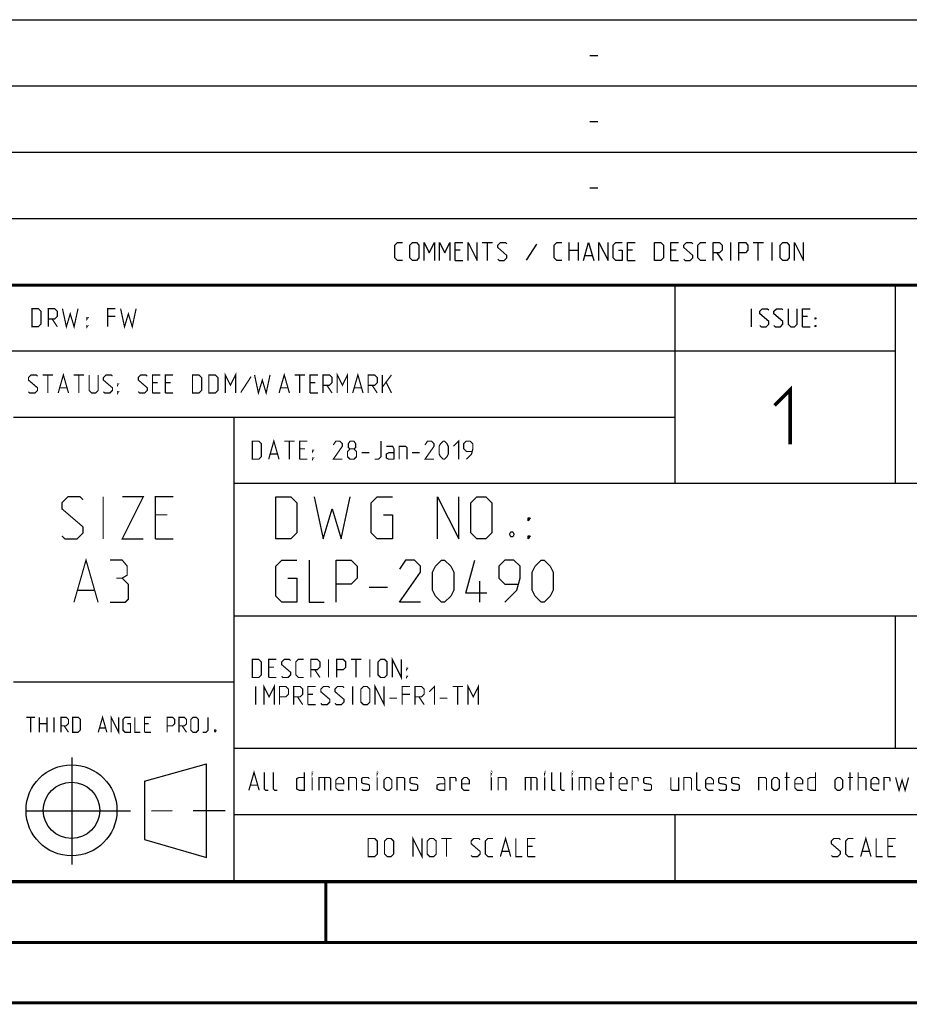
# Model space of a CAD drawing. Extents: x 0 to 420, y 0 to 297.
# Tile 34 of 65: x 284 to 358, y 0 to 81. Entities that reach past the tile are written whole.
import ezdxf

# ---------------------------------------------------------------- set-up
doc = ezdxf.new("R2010")
doc.units = 0
doc.header["$LTSCALE"] = 23.1
doc.linetypes.add('CENTER', pattern=[0.6, 0.375, -0.075, 0.075, -0.075])
doc.layers.get('0').update_dxf_attribs({"linetype": 'CONTINUOUS'})
doc.layers.add('DEFAULT_1', color=7, linetype='CENTER')

msp = doc.modelspace()

# ---------------------------------------------------------------- linework, layer by layer
at = {"color": 2, "linetype": 'CONTINUOUS'}
for p, q in [((246.85, 81.495), (409.81, 81.495)), ((331.217, 78.536), (331.86, 78.536)), ((246.85, 76.005), (409.81, 76.005)), ((331.217, 73.046), (331.86, 73.046)), ((246.85, 70.515), (409.81, 70.515)), ((331.217, 67.556), (331.86, 67.556)), ((246.85, 65.025), (409.81, 65.025)), ((322.288, 63.03), (323.145, 63.03)), ((322.717, 61.53), (322.717, 63.03)), ((326.788, 62.887), (325.931, 61.566)), ((329.503, 61.53), (329.503, 63.03)), ((330.253, 63.03), (330.253, 61.53)), ((342.895, 61.53), (342.895, 63.03)), ((344.753, 63.03), (345.61, 63.03)), ((345.181, 61.53), (345.181, 63.03)), ((346.324, 61.53), (346.324, 63.03)), ((320.467, 62.387), (320.038, 62.387)), ((329.503, 62.387), (330.253, 62.387)), ((334.753, 62.387), (334.324, 62.387)), ((338.36, 62.387), (337.931, 62.387)), ((341.753, 62.173), (342.181, 61.53)), ((320.038, 61.53), (320.681, 61.53)), ((330.824, 61.958), (331.395, 61.958)), ((334.324, 61.53), (334.967, 61.53)), ((337.931, 61.53), (338.574, 61.53)), ((246.85, 59.535), (409.81, 59.535)), ((338.25, 59.535), (338.25, 43.065)), ((356.53, 59.535), (356.53, 43.065)), ((344.622, 56.04), (344.622, 57.54)), ((349.265, 56.897), (348.836, 56.897)), ((348.836, 56.04), (349.479, 56.04)), ((246.85, 54.045), (356.53, 54.045)), ((283.41, 48.555), (338.25, 48.555)), ((301.69, 48.555), (301.69, 10.125)), ((301.69, 43.065), (409.81, 43.065)), ((312.919, 34.45), (314.419, 34.45)), ((322.086, 33.2), (322.086, 34.95)), ((301.69, 32.085), (409.81, 32.085)), ((356.53, 32.085), (356.53, 21.105)), ((283.41, 26.595), (301.69, 26.595)), ((301.69, 21.105), (409.81, 21.105)), ((288.243, 20.346), (288.243, 11.456)), ((294.261, 18.37), (299.428, 19.811)), ((299.429, 12.039), (299.43, 19.8)), ((294.262, 18.37), (294.273, 13.523)), ((301.69, 15.615), (409.81, 15.615)), ((338.25, 15.615), (338.25, 10.125)), ((294.272, 13.524), (299.428, 12.039)), ((246.85, 10.125), (409.81, 10.125))]:
    msp.add_line(p, q, dxfattribs=at)
at = {"color": 7, "linetype": 'CONTINUOUS'}
for p, q in [((246.868, 59.506), (409.628, 59.494)), ((409.86, 10.074), (25.007, 10.013))]:
    msp.add_line(p, q, dxfattribs=at)
at = {"color": 2, "linetype": 'CONTINUOUS'}
for points in [[(315.681, 61.53), (315.253, 61.53), (315.038, 61.744), (315.038, 62.816), (315.253, 63.03), (315.681, 63.03)], [(316.288, 61.744), (316.288, 62.816), (316.503, 63.03), (316.824, 63.03), (317.038, 62.816), (317.038, 61.744), (316.824, 61.53), (316.503, 61.53), (316.288, 61.744)], [(317.467, 61.53), (317.467, 63.03), (317.895, 62.173), (318.324, 63.03), (318.324, 61.53)], [(318.753, 61.53), (318.753, 63.03), (319.181, 62.173), (319.61, 63.03), (319.61, 61.53)], [(320.038, 61.53), (320.038, 63.03), (320.681, 63.03)], [(321.11, 61.53), (321.11, 63.03), (321.86, 61.53), (321.86, 63.03)], [(323.574, 61.637), (323.681, 61.53), (324.11, 61.53), (324.324, 61.744), (324.324, 61.958), (323.574, 62.601), (323.574, 62.816), (323.788, 63.03), (324.217, 63.03), (324.324, 62.923)], [(328.895, 61.53), (328.467, 61.53), (328.253, 61.744), (328.253, 62.816), (328.467, 63.03), (328.895, 63.03)], [(330.681, 61.53), (331.11, 63.03), (331.538, 61.53)], [(331.967, 61.53), (331.967, 63.03), (332.717, 61.53), (332.717, 63.03)], [(333.574, 62.387), (333.895, 62.387), (333.895, 61.53), (333.36, 61.53), (333.145, 61.744), (333.145, 62.816), (333.36, 63.03), (333.895, 63.03)], [(334.324, 61.53), (334.324, 63.03), (334.967, 63.03)], [(336.574, 61.53), (336.574, 63.03), (337.11, 63.03), (337.324, 62.816), (337.324, 61.744), (337.11, 61.53), (336.574, 61.53)], [(337.931, 61.53), (337.931, 63.03), (338.574, 63.03)], [(339.003, 61.637), (339.11, 61.53), (339.538, 61.53), (339.753, 61.744), (339.753, 61.958), (339.003, 62.601), (339.003, 62.816), (339.217, 63.03), (339.645, 63.03), (339.753, 62.923)], [(340.824, 61.53), (340.395, 61.53), (340.181, 61.744), (340.181, 62.816), (340.395, 63.03), (340.824, 63.03)], [(341.431, 61.53), (341.431, 63.03), (341.967, 63.03), (342.181, 62.816), (342.181, 62.387), (341.967, 62.173), (341.431, 62.173)], [(343.574, 61.53), (343.574, 63.03), (344.11, 63.03), (344.324, 62.816), (344.324, 62.387), (344.11, 62.173), (343.574, 62.173)], [(347.003, 61.744), (347.003, 62.816), (347.217, 63.03), (347.538, 63.03), (347.753, 62.816), (347.753, 61.744), (347.538, 61.53), (347.217, 61.53), (347.003, 61.744)], [(348.181, 61.53), (348.181, 63.03), (348.931, 61.53), (348.931, 63.03)], [(345.3, 56.147), (345.408, 56.04), (345.836, 56.04), (346.05, 56.254), (346.05, 56.468), (345.3, 57.111), (345.3, 57.326), (345.515, 57.54), (345.943, 57.54), (346.05, 57.433)], [(346.479, 56.147), (346.586, 56.04), (347.015, 56.04), (347.229, 56.254), (347.229, 56.468), (346.479, 57.111), (346.479, 57.326), (346.693, 57.54), (347.122, 57.54), (347.229, 57.433)], [(347.658, 57.54), (347.658, 56.254), (347.872, 56.04), (348.193, 56.04), (348.408, 56.254), (348.408, 57.54)], [(348.836, 56.04), (348.836, 57.54), (349.479, 57.54)], [(349.908, 56.683), (349.908, 56.79), (349.979, 56.79), (349.908, 56.683)], [(349.908, 56.04), (349.908, 56.147), (349.979, 56.147), (349.908, 56.04)], [(305.169, 38.45), (305.169, 41.95), (306.419, 41.95), (306.919, 41.45), (306.919, 38.95), (306.419, 38.45), (305.169, 38.45)], [(308.335, 41.95), (309.085, 38.45), (309.835, 40.95), (310.585, 38.45), (311.335, 41.95)], [(314.086, 40.45), (314.836, 40.45), (314.836, 38.45), (313.585, 38.45), (313.085, 38.95), (313.085, 41.45), (313.585, 41.95), (314.836, 41.95)], [(318.586, 38.45), (318.586, 41.95), (320.335, 38.45), (320.335, 41.95)], [(321.336, 38.95), (321.336, 41.45), (321.835, 41.95), (322.586, 41.95), (323.085, 41.45), (323.085, 38.95), (322.586, 38.45), (321.835, 38.45), (321.336, 38.95)], [(326.085, 39.95), (326.085, 40.2), (326.252, 40.2), (326.085, 39.95)], [(324.835, 39.033), (324.919, 38.866), (324.919, 38.783), (324.835, 38.616), (324.669, 38.616), (324.586, 38.783), (324.586, 38.866), (324.669, 39.033), (324.835, 39.033)], [(326.085, 38.45), (326.085, 38.7), (326.252, 38.7), (326.085, 38.45)], [(306.169, 35.2), (306.919, 35.2), (306.919, 33.2), (305.669, 33.2), (305.169, 33.7), (305.169, 36.2), (305.669, 36.7), (306.919, 36.7)], [(307.919, 36.7), (307.919, 33.2), (309.169, 33.2)], [(310.169, 33.2), (310.169, 36.7), (311.419, 36.7), (311.919, 36.2), (311.919, 35.2), (311.419, 34.7), (310.169, 34.7)], [(317.169, 33.2), (315.419, 33.2), (317.169, 35.7), (317.169, 36.2), (316.669, 36.7), (315.919, 36.7), (315.419, 35.95)], [(318.169, 34.2), (318.169, 35.7), (318.419, 36.2), (318.919, 36.7), (319.169, 36.7), (319.669, 36.2), (319.919, 35.7), (319.919, 34.2), (319.669, 33.7), (319.169, 33.2), (318.919, 33.2), (318.419, 33.7), (318.169, 34.2)], [(322.669, 33.95), (320.919, 33.95), (321.669, 36.7)], [(324.169, 33.2), (325.169, 34.2), (325.419, 35.2), (325.419, 36.2), (324.919, 36.7), (324.169, 36.7), (323.669, 36.2), (323.669, 35.2), (324.169, 34.7), (325.252, 34.7)], [(326.419, 34.2), (326.419, 35.7), (326.669, 36.2), (327.169, 36.7), (327.419, 36.7), (327.919, 36.2), (328.169, 35.7), (328.169, 34.2), (327.919, 33.7), (327.419, 33.2), (327.169, 33.2), (326.669, 33.7), (326.419, 34.2)]]:
    msp.add_lwpolyline(points, dxfattribs=at)
at = {"color": 7, "linetype": 'CONTINUOUS', "const_width": 0.25}
for points in [[(246.86, 59.511), (409.652, 59.467)], [(409.831, 10.048), (25, 10)], [(309.323, 5.004), (309.323, 10.004)], [(20, 5), (415, 5)], [(420, 0), (0, 0)]]:
    msp.add_lwpolyline(points, dxfattribs=at)
at = {"color": 2, "linetype": 'CONTINUOUS'}
for points, const_width in [([(284.936, 56.04), (284.936, 57.54), (285.472, 57.54), (285.686, 57.326), (285.686, 56.254), (285.472, 56.04), (284.936, 56.04)], 0.1), ([(286.294, 56.04), (286.294, 57.54), (286.829, 57.54), (287.044, 57.326), (287.044, 56.897), (286.829, 56.683), (286.294, 56.683)], 0.1), ([(287.472, 57.54), (287.794, 56.04), (288.115, 57.111), (288.436, 56.04), (288.758, 57.54)], 0.1), ([(291.222, 56.04), (291.222, 57.54), (291.865, 57.54)], 0.1), ([(292.294, 57.54), (292.615, 56.04), (292.936, 57.111), (293.258, 56.04), (293.579, 57.54)], 0.1), ([(286.615, 56.683), (287.044, 56.04)], 0.1), ([(289.508, 56.683), (289.508, 56.79), (289.579, 56.79), (289.508, 56.683)], 0.1), ([(291.865, 56.897), (291.222, 56.897)], 0.1), ([(289.508, 56.04), (289.508, 56.147), (289.579, 56.147), (289.508, 56.04)], 0.1), ([(300.972, 50.55), (300.972, 52.05), (301.401, 51.193), (301.829, 52.05), (301.829, 50.55)], 0.1), ([(310.258, 50.55), (310.258, 52.05), (310.686, 51.193), (311.115, 52.05), (311.115, 50.55)], 0.1), ([(284.651, 50.657), (284.758, 50.55), (285.186, 50.55), (285.401, 50.764), (285.401, 50.978), (284.651, 51.621), (284.651, 51.836), (284.865, 52.05), (285.294, 52.05), (285.401, 51.943)], 0.1), ([(285.829, 52.05), (286.686, 52.05)], 0.1), ([(286.258, 50.55), (286.258, 52.05)], 0.1), ([(287.115, 50.55), (287.544, 52.05), (287.972, 50.55)], 0.1), ([(288.401, 52.05), (289.258, 52.05)], 0.1), ([(288.829, 50.55), (288.829, 52.05)], 0.1), ([(289.686, 52.05), (289.686, 50.764), (289.901, 50.55), (290.222, 50.55), (290.436, 50.764), (290.436, 52.05)], 0.1), ([(290.865, 50.657), (290.972, 50.55), (291.401, 50.55), (291.615, 50.764), (291.615, 50.978), (290.865, 51.621), (290.865, 51.836), (291.079, 52.05), (291.508, 52.05), (291.615, 51.943)], 0.1), ([(293.758, 50.657), (293.865, 50.55), (294.294, 50.55), (294.508, 50.764), (294.508, 50.978), (293.758, 51.621), (293.758, 51.836), (293.972, 52.05), (294.401, 52.05), (294.508, 51.943)], 0.1), ([(294.936, 50.55), (294.936, 52.05), (295.579, 52.05)], 0.1), ([(295.365, 51.407), (294.936, 51.407)], 0.1), ([(296.008, 50.55), (296.008, 52.05), (296.651, 52.05)], 0.1), ([(296.436, 51.407), (296.008, 51.407)], 0.1), ([(298.258, 50.55), (298.258, 52.05), (298.794, 52.05), (299.008, 51.836), (299.008, 50.764), (298.794, 50.55), (298.258, 50.55)], 0.1), ([(299.615, 50.55), (299.615, 52.05), (300.151, 52.05), (300.365, 51.836), (300.365, 50.764), (300.151, 50.55), (299.615, 50.55)], 0.1), ([(303.115, 51.907), (302.258, 50.586)], 0.1), ([(303.401, 52.05), (303.722, 50.55), (304.044, 51.621), (304.365, 50.55), (304.686, 52.05)], 0.1), ([(305.436, 50.55), (305.865, 52.05), (306.294, 50.55)], 0.1), ([(306.722, 52.05), (307.579, 52.05)], 0.1), ([(307.151, 50.55), (307.151, 52.05)], 0.1), ([(308.008, 50.55), (308.008, 52.05), (308.651, 52.05)], 0.1), ([(308.436, 51.407), (308.008, 51.407)], 0.1), ([(309.079, 50.55), (309.079, 52.05), (309.615, 52.05), (309.829, 51.836), (309.829, 51.407), (309.615, 51.193), (309.079, 51.193)], 0.1), ([(311.544, 50.55), (311.972, 52.05), (312.401, 50.55)], 0.1), ([(312.829, 50.55), (312.829, 52.05), (313.365, 52.05), (313.579, 51.836), (313.579, 51.407), (313.365, 51.193), (312.829, 51.193)], 0.1), ([(314.008, 50.55), (314.008, 52.05)], 0.1), ([(314.008, 51.05), (314.758, 52.05)], 0.1), ([(314.329, 51.407), (314.758, 50.55)], 0.1), ([(287.258, 50.978), (287.829, 50.978)], 0.1), ([(292.044, 51.193), (292.044, 51.3), (292.115, 51.3), (292.044, 51.193)], 0.1), ([(292.044, 50.55), (292.044, 50.657), (292.115, 50.657), (292.044, 50.55)], 0.1), ([(305.579, 50.978), (306.151, 50.978)], 0.1), ([(309.401, 51.193), (309.829, 50.55)], 0.1), ([(311.686, 50.978), (312.258, 50.978)], 0.1), ([(313.151, 51.193), (313.579, 50.55)], 0.1), ([(346.533, 49.519), (347.818, 50.805), (347.818, 46.305)], 0.3), ([(294.936, 50.55), (295.579, 50.55)], 0.1), ([(296.008, 50.55), (296.651, 50.55)], 0.1), ([(308.008, 50.55), (308.651, 50.55)], 0.1), ([(303.216, 45.06), (303.216, 46.56), (303.752, 46.56), (303.966, 46.346), (303.966, 45.274), (303.752, 45.06), (303.216, 45.06)], 0.1), ([(304.574, 45.06), (305.002, 46.56), (305.431, 45.06)], 0.1), ([(305.859, 46.56), (306.716, 46.56)], 0.1), ([(306.288, 45.06), (306.288, 46.56)], 0.1), ([(307.145, 45.06), (307.145, 46.56), (307.788, 46.56)], 0.1), ([(310.681, 45.06), (309.931, 45.06), (310.681, 46.131), (310.681, 46.346), (310.466, 46.56), (310.145, 46.56), (309.931, 46.238)], 0.1), ([(311.324, 45.917), (311.181, 46.024), (311.181, 46.346), (311.324, 46.56), (311.645, 46.56), (311.788, 46.346), (311.788, 46.024), (311.645, 45.917), (311.859, 45.703), (311.859, 45.274), (311.645, 45.06), (311.324, 45.06), (311.109, 45.274)], 0.1), ([(313.359, 45.06), (313.681, 45.06), (313.895, 45.274), (313.895, 46.56)], 0.1), ([(318.288, 45.06), (317.538, 45.06), (318.288, 46.131), (318.288, 46.346), (318.074, 46.56), (317.752, 46.56), (317.538, 46.238)], 0.1), ([(318.716, 45.488), (318.716, 46.131), (318.824, 46.346), (319.038, 46.56), (319.145, 46.56), (319.359, 46.346), (319.466, 46.131), (319.466, 45.488), (319.359, 45.274), (319.145, 45.06), (319.038, 45.06), (318.824, 45.274), (318.716, 45.488)], 0.1), ([(319.895, 46.131), (320.324, 46.56), (320.324, 45.06)], 0.1), ([(320.966, 45.06), (321.395, 45.488), (321.502, 45.917), (321.502, 46.346), (321.288, 46.56), (320.966, 46.56), (320.752, 46.346), (320.752, 45.917), (320.966, 45.703), (321.431, 45.703)], 0.1), ([(307.574, 45.917), (307.145, 45.917)], 0.1), ([(308.216, 45.703), (308.216, 45.81), (308.288, 45.81), (308.216, 45.703)], 0.1), ([(311.109, 45.274), (311.109, 45.703), (311.324, 45.917), (311.645, 45.917)], 0.1), ([(314.966, 45.06), (314.966, 45.917), (314.859, 46.131), (314.324, 46.131)], 0.1), ([(315.395, 45.06), (315.395, 46.131), (315.931, 46.131), (316.038, 46.024), (316.038, 45.06)], 0.1), ([(304.716, 45.488), (305.288, 45.488)], 0.1), ([(307.145, 45.06), (307.788, 45.06)], 0.1), ([(308.216, 45.06), (308.216, 45.167), (308.288, 45.167), (308.216, 45.06)], 0.1), ([(312.288, 45.596), (312.931, 45.596)], 0.1), ([(314.966, 45.06), (314.538, 45.06), (314.324, 45.167), (314.324, 45.488), (314.538, 45.596), (314.966, 45.596)], 0.1), ([(316.466, 45.596), (317.109, 45.596)], 0.1), ([(287.425, 38.7), (287.675, 38.45), (288.675, 38.45), (289.175, 38.95), (289.175, 39.45), (287.425, 40.95), (287.425, 41.45), (287.925, 41.95), (288.925, 41.95), (289.175, 41.7)], 0.1), ([(290.841, 38.45), (290.841, 41.95)], 0.1), ([(292.425, 41.95), (294.175, 41.95), (292.425, 38.45), (294.175, 38.45)], 0.1), ([(295.175, 38.45), (295.175, 41.95), (296.675, 41.95)], 0.1), ([(296.175, 40.45), (295.175, 40.45)], 0.1), ([(295.175, 38.45), (296.675, 38.45)], 0.1), ([(288.425, 33.2), (289.425, 36.7), (290.425, 33.2)], 0.1), ([(292.425, 35.2), (292.841, 35.45), (292.841, 36.2), (292.425, 36.7), (291.425, 36.7)], 0.1), ([(291.425, 33.2), (292.675, 33.2), (292.925, 33.45), (292.925, 34.7), (292.425, 35.2), (291.925, 35.2)], 0.1), ([(288.758, 34.2), (290.091, 34.2)], 0.1), ([(314.824, 26.97), (314.824, 28.47), (315.574, 26.97), (315.574, 28.47)], 0.1), ([(303.216, 26.97), (303.216, 28.47), (303.752, 28.47), (303.966, 28.256), (303.966, 27.184), (303.752, 26.97), (303.216, 26.97)], 0.1), ([(304.574, 26.97), (304.574, 28.47), (305.216, 28.47)], 0.1), ([(305.002, 27.827), (304.574, 27.827)], 0.1), ([(305.645, 27.077), (305.752, 26.97), (306.181, 26.97), (306.395, 27.184), (306.395, 27.398), (305.645, 28.041), (305.645, 28.256), (305.859, 28.47), (306.288, 28.47), (306.395, 28.363)], 0.1), ([(307.466, 26.97), (307.038, 26.97), (306.824, 27.184), (306.824, 28.256), (307.038, 28.47), (307.466, 28.47)], 0.1), ([(308.074, 26.97), (308.074, 28.47), (308.609, 28.47), (308.824, 28.256), (308.824, 27.827), (308.609, 27.613), (308.074, 27.613)], 0.1), ([(309.538, 26.97), (309.538, 28.47)], 0.1), ([(310.216, 26.97), (310.216, 28.47), (310.752, 28.47), (310.966, 28.256), (310.966, 27.827), (310.752, 27.613), (310.216, 27.613)], 0.1), ([(311.395, 28.47), (312.252, 28.47)], 0.1), ([(311.824, 26.97), (311.824, 28.47)], 0.1), ([(312.966, 26.97), (312.966, 28.47)], 0.1), ([(313.645, 27.184), (313.645, 28.256), (313.859, 28.47), (314.181, 28.47), (314.395, 28.256), (314.395, 27.184), (314.181, 26.97), (313.859, 26.97), (313.645, 27.184)], 0.1), ([(316.002, 27.613), (316.002, 27.72), (316.074, 27.72), (316.002, 27.613)], 0.1), ([(304.574, 26.97), (305.216, 26.97)], 0.1), ([(308.395, 27.613), (308.824, 26.97)], 0.1), ([(316.002, 26.97), (316.002, 27.077), (316.074, 27.077), (316.002, 26.97)], 0.1), ([(303.502, 24.72), (303.502, 26.22)], 0.1), ([(304.181, 24.72), (304.181, 26.22), (304.609, 25.363), (305.038, 26.22), (305.038, 24.72)], 0.1), ([(305.466, 24.72), (305.466, 26.22), (306.002, 26.22), (306.216, 26.006), (306.216, 25.577), (306.002, 25.363), (305.466, 25.363)], 0.1), ([(306.645, 24.72), (306.645, 26.22), (307.181, 26.22), (307.395, 26.006), (307.395, 25.577), (307.181, 25.363), (306.645, 25.363)], 0.1), ([(307.824, 24.72), (307.824, 26.22), (308.466, 26.22)], 0.1), ([(308.895, 24.827), (309.002, 24.72), (309.431, 24.72), (309.645, 24.934), (309.645, 25.148), (308.895, 25.791), (308.895, 26.006), (309.109, 26.22), (309.538, 26.22), (309.645, 26.113)], 0.1), ([(310.074, 24.827), (310.181, 24.72), (310.609, 24.72), (310.824, 24.934), (310.824, 25.148), (310.074, 25.791), (310.074, 26.006), (310.288, 26.22), (310.716, 26.22), (310.824, 26.113)], 0.1), ([(311.538, 24.72), (311.538, 26.22)], 0.1), ([(312.216, 24.934), (312.216, 26.006), (312.431, 26.22), (312.752, 26.22), (312.966, 26.006), (312.966, 24.934), (312.752, 24.72), (312.431, 24.72), (312.216, 24.934)], 0.1), ([(313.395, 24.72), (313.395, 26.22), (314.145, 24.72), (314.145, 26.22)], 0.1), ([(315.645, 24.72), (315.645, 26.22), (316.288, 26.22)], 0.1), ([(316.716, 24.72), (316.716, 26.22), (317.252, 26.22), (317.466, 26.006), (317.466, 25.577), (317.252, 25.363), (316.716, 25.363)], 0.1), ([(317.895, 25.791), (318.324, 26.22), (318.324, 24.72)], 0.1), ([(319.824, 26.22), (320.681, 26.22)], 0.1), ([(320.252, 24.72), (320.252, 26.22)], 0.1), ([(321.109, 24.72), (321.109, 26.22), (321.538, 25.363), (321.966, 26.22), (321.966, 24.72)], 0.1), ([(306.966, 25.363), (307.395, 24.72)], 0.1), ([(308.252, 25.577), (307.824, 25.577)], 0.1), ([(314.574, 25.256), (315.216, 25.256)], 0.1), ([(316.288, 25.577), (315.645, 25.577)], 0.1), ([(317.038, 25.363), (317.466, 24.72)], 0.1), ([(318.752, 25.256), (319.395, 25.256)], 0.1), ([(307.824, 24.72), (308.466, 24.72)], 0.1), ([(284.484, 23.672), (285.198, 23.672)], 0.1), ([(284.841, 22.422), (284.841, 23.672)], 0.1), ([(285.556, 22.422), (285.556, 23.672)], 0.1), ([(286.181, 23.672), (286.181, 22.422)], 0.1), ([(286.776, 22.422), (286.776, 23.672)], 0.1), ([(287.341, 22.422), (287.341, 23.672), (287.788, 23.672), (287.966, 23.494), (287.966, 23.137), (287.788, 22.958), (287.341, 22.958)], 0.1), ([(288.323, 22.422), (288.323, 23.672), (288.77, 23.672), (288.948, 23.494), (288.948, 22.601), (288.77, 22.422), (288.323, 22.422)], 0.1), ([(290.437, 22.422), (290.794, 23.672), (291.151, 22.422)], 0.1), ([(291.508, 22.422), (291.508, 23.672), (292.133, 22.422), (292.133, 23.672)], 0.1), ([(292.847, 23.137), (293.115, 23.137), (293.115, 22.422), (292.669, 22.422), (292.49, 22.601), (292.49, 23.494), (292.669, 23.672), (293.115, 23.672)], 0.1), ([(293.472, 23.672), (293.472, 22.422), (293.919, 22.422)], 0.1), ([(294.276, 22.422), (294.276, 23.672), (294.812, 23.672)], 0.1), ([(296.151, 22.422), (296.151, 23.672), (296.597, 23.672), (296.776, 23.494), (296.776, 23.137), (296.597, 22.958), (296.151, 22.958)], 0.1), ([(297.133, 22.422), (297.133, 23.672), (297.579, 23.672), (297.758, 23.494), (297.758, 23.137), (297.579, 22.958), (297.133, 22.958)], 0.1), ([(298.115, 22.601), (298.115, 23.494), (298.294, 23.672), (298.562, 23.672), (298.74, 23.494), (298.74, 22.601), (298.562, 22.422), (298.294, 22.422), (298.115, 22.601)], 0.1), ([(299.097, 22.422), (299.365, 22.422), (299.544, 22.601), (299.544, 23.672)], 0.1), ([(285.556, 23.137), (286.181, 23.137)], 0.1), ([(287.609, 22.958), (287.966, 22.422)], 0.1), ([(294.633, 23.137), (294.276, 23.137)], 0.1), ([(297.401, 22.958), (297.758, 22.422)], 0.1), ([(290.556, 22.779), (291.032, 22.779)], 0.1), ([(294.276, 22.422), (294.812, 22.422)], 0.1), ([(300.169, 22.631), (300.198, 22.571), (300.198, 22.541), (300.169, 22.482), (300.109, 22.482), (300.079, 22.541), (300.079, 22.571), (300.109, 22.631), (300.169, 22.631)], 0.1), ([(302.931, 17.61), (303.359, 19.11), (303.788, 17.61)], 0.1), ([(304.538, 17.61), (304.324, 17.61), (304.216, 17.717), (304.216, 19.11)], 0.1), ([(305.288, 17.61), (305.074, 17.61), (304.966, 17.717), (304.966, 19.11)], 0.1), ([(307.538, 19.11), (307.538, 17.61), (307.109, 17.61), (306.895, 17.717), (306.895, 18.574), (307.109, 18.681), (307.538, 18.681)], 0.1), ([(308.181, 19.003), (308.181, 19.11), (308.216, 19.11), (308.181, 19.003)], 0.1), ([(313.574, 19.003), (313.574, 19.11), (313.609, 19.11), (313.574, 19.003)], 0.1), ([(323.038, 19.003), (323.038, 19.11), (323.074, 19.11), (323.038, 19.003)], 0.1), ([(327.466, 19.003), (327.466, 19.11), (327.502, 19.11), (327.466, 19.003)], 0.1), ([(328.359, 17.61), (328.145, 17.61), (328.038, 17.717), (328.038, 19.11)], 0.1), ([(329.109, 17.61), (328.895, 17.61), (328.788, 17.717), (328.788, 19.11)], 0.1), ([(329.752, 19.003), (329.752, 19.11), (329.788, 19.11), (329.752, 19.003)], 0.1), ([(332.966, 17.61), (332.966, 19.11)], 0.1), ([(340.395, 17.61), (340.181, 17.61), (340.074, 17.717), (340.074, 19.11)], 0.1), ([(347.538, 17.61), (347.538, 19.11)], 0.1), ([(349.931, 19.11), (349.931, 17.61), (349.502, 17.61), (349.288, 17.717), (349.288, 18.574), (349.502, 18.681), (349.931, 18.681)], 0.1), ([(352.788, 17.61), (352.788, 19.11)], 0.1), ([(353.466, 17.61), (353.466, 19.11)], 0.1), ([(303.074, 18.038), (303.645, 18.038)], 0.1), ([(308.181, 17.61), (308.181, 18.681)], 0.1), ([(308.752, 17.61), (308.752, 18.681), (309.609, 18.681), (309.716, 18.574), (309.716, 17.61)], 0.1), ([(309.216, 18.681), (309.216, 17.61)], 0.1), ([(310.788, 17.61), (310.359, 17.61), (310.145, 17.824), (310.145, 18.467), (310.359, 18.681), (310.574, 18.681), (310.788, 18.467), (310.788, 18.146), (310.145, 18.146)], 0.1), ([(311.216, 17.61), (311.216, 18.681), (311.752, 18.681), (311.859, 18.574), (311.859, 17.61)], 0.1), ([(312.288, 17.717), (312.395, 17.61), (312.824, 17.61), (312.931, 17.717), (312.931, 18.038), (312.824, 18.11), (312.395, 18.181), (312.288, 18.253), (312.288, 18.574), (312.395, 18.681), (312.824, 18.681), (312.931, 18.574)], 0.1), ([(313.574, 17.61), (313.574, 18.681)], 0.1), ([(314.145, 17.824), (314.145, 18.467), (314.359, 18.681), (314.574, 18.681), (314.788, 18.467), (314.788, 17.824), (314.574, 17.61), (314.359, 17.61), (314.145, 17.824)], 0.1), ([(315.216, 17.61), (315.216, 18.681), (315.752, 18.681), (315.859, 18.574), (315.859, 17.61)], 0.1), ([(316.288, 17.717), (316.395, 17.61), (316.824, 17.61), (316.931, 17.717), (316.931, 18.038), (316.824, 18.11), (316.395, 18.181), (316.288, 18.253), (316.288, 18.574), (316.395, 18.681), (316.824, 18.681), (316.931, 18.574)], 0.1), ([(319.181, 17.61), (319.181, 18.467), (319.074, 18.681), (318.538, 18.681)], 0.1), ([(319.181, 17.61), (318.752, 17.61), (318.538, 17.717), (318.538, 18.038), (318.752, 18.146), (319.181, 18.146)], 0.1), ([(319.609, 17.61), (319.609, 18.681), (320.038, 18.681), (320.109, 18.574), (320.109, 18.36)], 0.1), ([(321.216, 17.61), (320.788, 17.61), (320.574, 17.824), (320.574, 18.467), (320.788, 18.681), (321.002, 18.681), (321.216, 18.467), (321.216, 18.146), (320.574, 18.146)], 0.1), ([(323.038, 17.61), (323.038, 18.681)], 0.1), ([(323.609, 17.61), (323.609, 18.681), (324.145, 18.681), (324.252, 18.574), (324.252, 17.61)], 0.1), ([(325.859, 17.61), (325.859, 18.681), (326.716, 18.681), (326.824, 18.574), (326.824, 17.61)], 0.1), ([(326.324, 18.681), (326.324, 17.61)], 0.1), ([(327.466, 17.61), (327.466, 18.681)], 0.1), ([(329.752, 17.61), (329.752, 18.681)], 0.1), ([(330.324, 17.61), (330.324, 18.681), (331.181, 18.681), (331.288, 18.574), (331.288, 17.61)], 0.1), ([(330.788, 18.681), (330.788, 17.61)], 0.1), ([(332.359, 17.61), (331.931, 17.61), (331.716, 17.824), (331.716, 18.467), (331.931, 18.681), (332.145, 18.681), (332.359, 18.467), (332.359, 18.146), (331.716, 18.146)], 0.1), ([(332.788, 18.681), (333.216, 18.681)], 0.1), ([(334.288, 17.61), (333.859, 17.61), (333.645, 17.824), (333.645, 18.467), (333.859, 18.681), (334.074, 18.681), (334.288, 18.467), (334.288, 18.146), (333.645, 18.146)], 0.1), ([(334.716, 17.61), (334.716, 18.681), (335.145, 18.681), (335.216, 18.574), (335.216, 18.36)], 0.1), ([(335.681, 17.717), (335.788, 17.61), (336.216, 17.61), (336.324, 17.717), (336.324, 18.038), (336.216, 18.11), (335.788, 18.181), (335.681, 18.253), (335.681, 18.574), (335.788, 18.681), (336.216, 18.681), (336.324, 18.574)], 0.1), ([(337.931, 18.681), (337.931, 17.717), (338.038, 17.61), (338.574, 17.61), (338.574, 18.681)], 0.1), ([(339.002, 17.61), (339.002, 18.681), (339.538, 18.681), (339.645, 18.574), (339.645, 17.61)], 0.1), ([(341.466, 17.61), (341.038, 17.61), (340.824, 17.824), (340.824, 18.467), (341.038, 18.681), (341.252, 18.681), (341.466, 18.467), (341.466, 18.146), (340.824, 18.146)], 0.1), ([(341.895, 17.717), (342.002, 17.61), (342.431, 17.61), (342.538, 17.717), (342.538, 18.038), (342.431, 18.11), (342.002, 18.181), (341.895, 18.253), (341.895, 18.574), (342.002, 18.681), (342.431, 18.681), (342.538, 18.574)], 0.1), ([(342.966, 17.717), (343.074, 17.61), (343.502, 17.61), (343.609, 17.717), (343.609, 18.038), (343.502, 18.11), (343.074, 18.181), (342.966, 18.253), (342.966, 18.574), (343.074, 18.681), (343.502, 18.681), (343.609, 18.574)], 0.1), ([(345.216, 17.61), (345.216, 18.681), (345.752, 18.681), (345.859, 18.574), (345.859, 17.61)], 0.1), ([(346.288, 17.824), (346.288, 18.467), (346.502, 18.681), (346.716, 18.681), (346.931, 18.467), (346.931, 17.824), (346.716, 17.61), (346.502, 17.61), (346.288, 17.824)], 0.1), ([(347.359, 18.681), (347.788, 18.681)], 0.1), ([(348.859, 17.61), (348.431, 17.61), (348.216, 17.824), (348.216, 18.467), (348.431, 18.681), (348.645, 18.681), (348.859, 18.467), (348.859, 18.146), (348.216, 18.146)], 0.1), ([(351.538, 17.824), (351.538, 18.467), (351.752, 18.681), (351.966, 18.681), (352.181, 18.467), (352.181, 17.824), (351.966, 17.61), (351.752, 17.61), (351.538, 17.824)], 0.1), ([(352.609, 18.681), (353.038, 18.681)], 0.1), ([(353.466, 18.681), (354.002, 18.681), (354.109, 18.574), (354.109, 17.61)], 0.1), ([(355.181, 17.61), (354.752, 17.61), (354.538, 17.824), (354.538, 18.467), (354.752, 18.681), (354.966, 18.681), (355.181, 18.467), (355.181, 18.146), (354.538, 18.146)], 0.1), ([(355.609, 17.61), (355.609, 18.681), (356.038, 18.681), (356.109, 18.574), (356.109, 18.36)], 0.1), ([(356.574, 18.681), (356.859, 17.61), (357.109, 18.467), (357.359, 17.61), (357.645, 18.681)], 0.1), ([(312.827, 12.12), (312.827, 13.62), (313.363, 13.62), (313.577, 13.406), (313.577, 12.334), (313.363, 12.12), (312.827, 12.12)], 0.1), ([(314.184, 12.334), (314.184, 13.406), (314.398, 13.62), (314.72, 13.62), (314.934, 13.406), (314.934, 12.334), (314.72, 12.12), (314.398, 12.12), (314.184, 12.334)], 0.1), ([(316.541, 12.12), (316.541, 13.62), (317.291, 12.12), (317.291, 13.62)], 0.1), ([(317.72, 12.334), (317.72, 13.406), (317.934, 13.62), (318.255, 13.62), (318.47, 13.406), (318.47, 12.334), (318.255, 12.12), (317.934, 12.12), (317.72, 12.334)], 0.1), ([(318.898, 13.62), (319.755, 13.62)], 0.1), ([(319.327, 12.12), (319.327, 13.62)], 0.1), ([(321.363, 12.227), (321.47, 12.12), (321.898, 12.12), (322.113, 12.334), (322.113, 12.548), (321.363, 13.191), (321.363, 13.406), (321.577, 13.62), (322.005, 13.62), (322.113, 13.513)], 0.1), ([(323.184, 12.12), (322.755, 12.12), (322.541, 12.334), (322.541, 13.406), (322.755, 13.62), (323.184, 13.62)], 0.1), ([(323.791, 12.12), (324.22, 13.62), (324.648, 12.12)], 0.1), ([(325.077, 13.62), (325.077, 12.12), (325.613, 12.12)], 0.1), ([(326.041, 12.12), (326.041, 13.62), (326.684, 13.62)], 0.1), ([(351.244, 12.227), (351.351, 12.12), (351.78, 12.12), (351.994, 12.334), (351.994, 12.548), (351.244, 13.191), (351.244, 13.406), (351.458, 13.62), (351.887, 13.62), (351.994, 13.513)], 0.1), ([(353.065, 12.12), (352.637, 12.12), (352.423, 12.334), (352.423, 13.406), (352.637, 13.62), (353.065, 13.62)], 0.1), ([(353.673, 12.12), (354.101, 13.62), (354.53, 12.12)], 0.1), ([(354.958, 13.62), (354.958, 12.12), (355.494, 12.12)], 0.1), ([(355.923, 12.12), (355.923, 13.62), (356.565, 13.62)], 0.1), ([(323.934, 12.548), (324.505, 12.548)], 0.1), ([(326.47, 12.977), (326.041, 12.977)], 0.1), ([(353.815, 12.548), (354.387, 12.548)], 0.1), ([(356.351, 12.977), (355.923, 12.977)], 0.1), ([(326.041, 12.12), (326.684, 12.12)], 0.1), ([(355.923, 12.12), (356.565, 12.12)], 0.1)]:
    msp.add_lwpolyline(points, dxfattribs=dict(at, const_width=const_width))
for radius in [3.772, 2.337]:
    msp.add_circle((288.22, 15.953), radius, dxfattribs=at)
at = {"layer": 'DEFAULT_1', "color": 2, "linetype": 'CENTER'}
msp.add_line((284.447, 15.906), (300.963, 15.937), dxfattribs=at)

doc.saveas('drawing.dxf')
